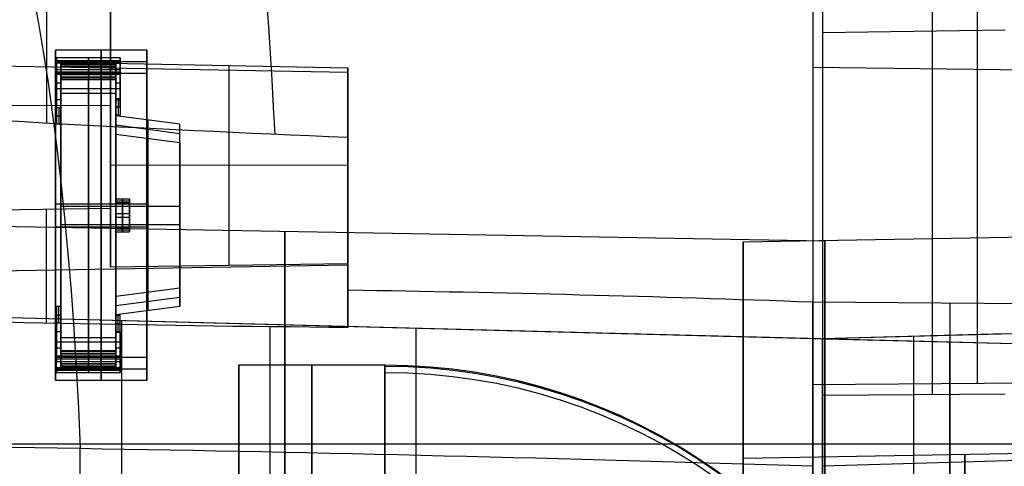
# Model space of a CAD drawing. Extents: x -8 to 8, y 0 to 107.
# Tile 118 of 256: x -4.41 to 0.98, y 13.35 to 15.8. Entities that reach past the tile are written whole.
import ezdxf

# ---------------------------------------------------------------- set-up
doc = ezdxf.new("R2010")
doc.units = 0
for name, color, linetype in [('COUPLER', 7, 'CONTINUOUS'), ('COUPLER_CASE', 7, 'CONTINUOUS'), ('COUPLER_PCB', 7, 'CONTINUOUS')]:
    doc.layers.add(name, color=color, linetype=linetype)

msp = doc.modelspace()

# ---------------------------------------------------------------- linework, layer by layer
at = {"layer": 'COUPLER', "color": 8}
for p, q in [((-3.716, 15.6308, 133.1803), (-4.216, 15.6308, 133.1803)), ((-4.216, 15.6308, 133.1803), (-4.216, 13.9473, 133.4169)), ((-4.216, 15.5055, 132.289), (-4.216, 15.6308, 133.1803)), ((-3.966, 15.6308, 133.1803), (-3.966, 13.9473, 133.4169)), ((-3.966, 15.5055, 132.289), (-3.966, 15.6308, 133.1803)), ((-3.716, 13.9473, 133.4169), (-3.716, 15.6308, 133.1803)), ((-3.716, 15.6308, 133.1803), (-3.716, 15.5055, 132.289)), ((-4.216, 13.8681, 132.853), (-4.216, 15.5848, 132.853)), ((-3.716, 13.8681, 132.853), (-3.716, 15.5848, 132.853)), ((-4.216, 15.5682, 132.7347), (-3.716, 15.5682, 132.7347)), ((-4.216, 13.8221, 132.5256), (-4.216, 15.5055, 132.289)), ((-4.216, 15.5055, 132.289), (-3.716, 15.5055, 132.289)), ((-3.966, 13.8221, 132.5256), (-3.966, 15.5055, 132.289)), ((-3.716, 15.5055, 132.289), (-3.716, 13.8221, 132.5256)), ((-4.216, 14.7891, 133.2986), (-3.716, 14.7891, 133.2986)), ((-4.216, 14.7264, 132.3985), (-4.216, 14.7264, 133.3074)), ((-3.716, 14.7264, 132.3985), (-3.716, 14.7264, 133.3074)), ((-4.216, 14.6638, 132.4073), (-3.716, 14.6638, 132.4073)), ((-3.716, 13.9473, 133.4169), (-4.216, 13.9473, 133.4169)), ((-4.216, 13.9473, 133.4169), (-4.216, 13.8221, 132.5256)), ((-3.966, 13.9473, 133.4169), (-3.966, 13.8221, 132.5256)), ((-3.716, 13.8221, 132.5256), (-3.716, 13.9473, 133.4169)), ((-4.216, 13.8847, 132.9713), (-3.716, 13.8847, 132.9713)), ((-3.716, 13.8221, 132.5256), (-4.216, 13.8221, 132.5256))]:
    msp.add_line(p, q, dxfattribs=at)
at = {"layer": 'COUPLER', "color": 254}
for p, q in [((-4.1863, 15.5688, 133.0981), (-4.1863, 13.9843, 133.3208)), ((-4.1863, 15.5389, 132.8856), (-4.1863, 15.5688, 133.0981)), ((-3.8863, 15.5688, 133.0981), (-4.1863, 15.5688, 133.0981)), ((-4.1863, 15.5538, 132.9919), (-3.8863, 15.5538, 132.9919)), ((-3.8863, 15.5389, 132.8856), (-4.1863, 15.5389, 132.8856)), ((-4.0363, 15.5688, 133.0981), (-4.0363, 13.9843, 133.3208)), ((-4.0363, 15.5389, 132.8856), (-4.0363, 15.5688, 133.0981)), ((-3.8863, 13.9843, 133.3208), (-3.8863, 15.5688, 133.0981)), ((-3.8863, 15.5389, 132.8856), (-3.8863, 15.5688, 133.0981)), ((-4.1863, 15.4679, 132.3802), (-4.1863, 15.4977, 132.5927)), ((-4.1863, 15.4977, 132.5927), (-3.8863, 15.4977, 132.5927)), ((-4.1863, 15.4828, 132.4864), (-3.8863, 15.4828, 132.4864)), ((-4.0363, 15.4679, 132.3802), (-4.0363, 15.4977, 132.5927)), ((-3.8863, 15.4977, 132.5927), (-3.8863, 15.4679, 132.3802)), ((-4.1863, 13.8834, 132.6029), (-4.1863, 15.4679, 132.3802)), ((-3.8863, 15.4679, 132.3802), (-4.1863, 15.4679, 132.3802)), ((-4.0363, 13.8834, 132.6029), (-4.0363, 15.4679, 132.3802)), ((-3.8863, 15.4679, 132.3802), (-3.8863, 13.8834, 132.6029)), ((-4.1863, 14.0577, 132.9444), (-4.1863, 15.3945, 132.7565)), ((-3.8863, 15.3945, 132.7565), (-4.1863, 15.3945, 132.7565)), ((-3.8863, 14.0577, 132.9444), (-3.8863, 15.3945, 132.7565)), ((-4.1863, 14.7766, 133.2095), (-4.1863, 14.6757, 132.4915)), ((-4.1863, 14.7766, 133.2095), (-3.8863, 14.7766, 133.2095)), ((-3.8863, 14.7766, 133.2095), (-3.8863, 14.6757, 132.4915)), ((-4.1863, 14.6757, 132.4915), (-3.8863, 14.6757, 132.4915)), ((-4.2113, 14.2267, 133.2489), (-4.2113, 13.9544, 133.2871)), ((-4.2113, 14.1362, 132.6052), (-4.2113, 14.2267, 133.2489)), ((-4.1863, 14.2267, 133.2489), (-4.2113, 14.2267, 133.2489)), ((-4.2113, 14.0329, 132.9479), (-4.2113, 14.1815, 132.927)), ((-4.2113, 14.1815, 132.927), (-4.1863, 14.1815, 132.927)), ((-4.1988, 14.1362, 132.6052), (-4.1988, 14.2267, 133.2489)), ((-4.1863, 13.9791, 133.2837), (-4.1863, 14.2267, 133.2489)), ((-4.1863, 14.2267, 133.2489), (-4.1863, 14.1362, 132.6052)), ((-4.1863, 14.0577, 132.9444), (-4.1863, 14.1815, 132.927)), ((-3.8613, 14.1772, 133.2558), (-3.8863, 14.1772, 133.2558)), ((-3.8863, 14.1772, 133.2558), (-3.8863, 13.9791, 133.2837)), ((-3.8863, 14.1772, 133.2558), (-3.8863, 14.0867, 132.6122)), ((-3.8738, 14.0867, 132.6122), (-3.8738, 14.1772, 133.2558)), ((-3.8613, 13.9544, 133.2871), (-3.8613, 14.1772, 133.2558)), ((-3.8613, 14.0867, 132.6122), (-3.8613, 14.1772, 133.2558)), ((-4.2113, 13.8639, 132.6435), (-4.2113, 14.1362, 132.6052)), ((-4.1863, 14.1362, 132.6052), (-4.2113, 14.1362, 132.6052)), ((-4.1863, 14.1362, 132.6052), (-4.1863, 13.8887, 132.64)), ((-3.8863, 14.0577, 132.9444), (-3.8863, 14.1319, 132.934)), ((-3.8863, 14.1319, 132.934), (-3.8613, 14.1319, 132.934)), ((-3.8613, 14.0329, 132.9479), (-3.8613, 14.1319, 132.934)), ((-4.2113, 14.0905, 133.268), (-4.2113, 14.0001, 132.6243)), ((-4.2113, 14.0905, 133.268), (-4.1863, 14.0905, 133.268)), ((-4.1863, 14.1029, 133.2663), (-4.1863, 14.0124, 132.6226)), ((-3.8863, 14.0905, 133.268), (-3.8613, 14.0905, 133.268)), ((-3.8863, 13.8887, 132.64), (-3.8863, 14.0867, 132.6122)), ((-3.8863, 14.0867, 132.6122), (-3.8613, 14.0867, 132.6122)), ((-3.8863, 14.0445, 133.03), (-3.8863, 14.0781, 133.2697)), ((-3.8613, 14.0867, 132.6122), (-3.8613, 13.8639, 132.6435)), ((-4.2113, 14.0329, 132.9479), (-3.8613, 14.0329, 132.9479)), ((-4.1863, 14.0577, 132.9444), (-3.8863, 14.0577, 132.9444)), ((-4.1863, 14.0577, 132.9444), (-3.8863, 14.0577, 132.9444)), ((-3.8863, 13.9877, 132.6261), (-3.8863, 14.0214, 132.8658)), ((-3.8613, 14.0658, 133.2715), (-3.8613, 14.0281, 133.0036)), ((-3.8613, 14.013, 132.8957), (-3.8613, 13.9753, 132.6278)), ((-4.2113, 14.0001, 132.6243), (-4.1863, 14.0001, 132.6243)), ((-4.1863, 13.9843, 133.3208), (-4.1863, 13.9545, 133.1083)), ((-3.8863, 13.9843, 133.3208), (-4.1863, 13.9843, 133.3208)), ((-3.8863, 13.9791, 133.2837), (-4.1863, 13.9791, 133.2837)), ((-4.1863, 13.9791, 133.2837), (-4.1863, 13.9545, 133.1083)), ((-4.1863, 13.9694, 133.2145), (-3.8863, 13.9694, 133.2145)), ((-4.1863, 13.9668, 133.196), (-3.8863, 13.9668, 133.196)), ((-4.0363, 13.9843, 133.3208), (-4.0363, 13.9545, 133.1083)), ((-4.0363, 13.9791, 133.2837), (-4.0363, 13.9544, 133.2871)), ((-4.0363, 13.9545, 133.1083), (-4.0363, 13.9791, 133.2837)), ((-3.8863, 14.0001, 132.6243), (-3.8613, 14.0001, 132.6243)), ((-3.8863, 13.9545, 133.1083), (-3.8863, 13.9843, 133.3208)), ((-3.8863, 13.9791, 133.2837), (-3.8863, 13.9545, 133.1083)), ((-4.2113, 13.9544, 133.2871), (-4.2113, 13.9265, 133.0891)), ((-3.8613, 13.9544, 133.2871), (-4.2113, 13.9544, 133.2871)), ((-4.2113, 13.9404, 133.1881), (-3.8613, 13.9404, 133.1881)), ((-4.2113, 13.9265, 133.0891), (-3.8613, 13.9265, 133.0891)), ((-3.8863, 13.9545, 133.1083), (-4.1863, 13.9545, 133.1083)), ((-4.1863, 13.9545, 133.1083), (-3.8863, 13.9545, 133.1083)), ((-4.1863, 13.9133, 132.8154), (-4.1863, 13.8887, 132.64)), ((-4.1863, 13.9133, 132.8154), (-3.8863, 13.9133, 132.8154)), ((-4.1863, 13.9133, 132.8154), (-4.1863, 13.8834, 132.6029)), ((-3.8863, 13.9133, 132.8154), (-4.1863, 13.9133, 132.8154)), ((-4.0363, 13.9544, 133.2871), (-4.0363, 13.9265, 133.0891)), ((-4.0363, 13.8887, 132.64), (-4.0363, 13.9133, 132.8154)), ((-4.0363, 13.9133, 132.8154), (-4.0363, 13.8834, 132.6029)), ((-3.8863, 13.8887, 132.64), (-3.8863, 13.9133, 132.8154)), ((-3.8863, 13.8834, 132.6029), (-3.8863, 13.9133, 132.8154)), ((-3.8613, 13.9265, 133.0891), (-3.8613, 13.9544, 133.2871)), ((-2.413, 13.906, 123.8744), (-3.213, 13.906, 123.8744)), ((-3.213, 13.906, 123.8744), (-3.213, 12.241, 123.8744)), ((-4.2113, 13.8917, 132.8415), (-4.2113, 13.8639, 132.6435)), ((-3.8613, 13.8917, 132.8415), (-4.2113, 13.8917, 132.8415)), ((-4.2113, 13.8778, 132.7425), (-3.8613, 13.8778, 132.7425)), ((-3.8613, 13.8639, 132.6435), (-4.2113, 13.8639, 132.6435)), ((-4.1863, 13.901, 132.7277), (-3.8863, 13.901, 132.7277)), ((-4.1863, 13.8984, 132.7091), (-3.8863, 13.8984, 132.7091)), ((-4.1863, 13.8887, 132.64), (-3.8863, 13.8887, 132.64)), ((-3.8863, 13.8834, 132.6029), (-4.1863, 13.8834, 132.6029)), ((-4.0363, 13.8917, 132.8415), (-4.0363, 13.8639, 132.6435)), ((-4.0363, 13.8639, 132.6435), (-4.0363, 13.8887, 132.64)), ((-3.8613, 13.8639, 132.6435), (-3.8613, 13.8917, 132.8415))]:
    msp.add_line(p, q, dxfattribs=at)
at = {"layer": 'COUPLER', "color": 254, "extrusion": (1, 2.42149e-16, 1.65363e-16)}
msp.add_arc((15.5431, 132.7357, -4.1863), 0.15, 91.5941, 252.4059, dxfattribs=at)
at = {"layer": 'COUPLER', "color": 254, "extrusion": (1, 0, 0)}
for centre, radius, start, end in [((15.5431, 132.7357, -4.0363), 0.15, 91.5941, 252.4059), ((13.9091, 132.9653, -4.0363), 0.15, 271.5941, 72.4059), ((13.0735, 123.8744, -3.213), 0.8325, 0, 180), ((13.0735, 123.8744, -3.213), 0.8325, 180, 360), ((13.0735, 123.8744, -2.813), 0.8325, 0, 180), ((13.0735, 123.8744, -2.813), 0.8325, 180, 0)]:
    msp.add_arc(centre, radius, start, end, dxfattribs=at)
at = {"layer": 'COUPLER', "color": 254, "extrusion": (1, 1.59546e-16, -3.42267e-16)}
msp.add_arc((15.5431, 132.7357, -3.8863), 0.15, 91.5941, 252.4059, dxfattribs=at)
at = {"layer": 'COUPLER', "color": 254, "extrusion": (1, 3.13564e-14, 8.10489e-14)}
msp.add_arc((13.9091, 132.9653, -4.1863), 0.15, 271.5941, 72.4059, dxfattribs=at)
at = {"layer": 'COUPLER', "color": 254, "extrusion": (1, 1.41376e-16, 5.17306e-17)}
msp.add_arc((13.9091, 132.9653, -4.1863), 0.15, 271.5941, 72.4059, dxfattribs=at)
at = {"layer": 'COUPLER', "color": 254, "extrusion": (1, 2.13163e-14, 1.42109e-13)}
msp.add_arc((13.9091, 132.9653, -4.0363), 0.15, 271.5941, 72.4059, dxfattribs=at)
at = {"layer": 'COUPLER', "color": 254, "extrusion": (1, 4.45167e-16, 6.74349e-14)}
msp.add_arc((13.9091, 132.9653, -3.8863), 0.15, 271.5941, 72.4059, dxfattribs=at)
at = {"layer": 'COUPLER', "color": 254, "extrusion": (1, 9.6582e-17, 6.59349e-17)}
msp.add_arc((13.9091, 132.9653, -3.8863), 0.15, 271.5941, 72.4059, dxfattribs=at)
at = {"layer": 'COUPLER', "color": 254, "extrusion": (1, 9.59957e-15, 6.70461e-14)}
msp.add_arc((13.9091, 132.9653, -4.2113), 0.125, 262, 82, dxfattribs=at)
at = {"layer": 'COUPLER', "color": 254, "extrusion": (1, 2.13163e-14, 1.7053e-13)}
msp.add_arc((13.9091, 132.9653, -4.0363), 0.125, 262, 82, dxfattribs=at)
at = {"layer": 'COUPLER', "color": 254, "extrusion": (1, 9.54988e-15, 6.68919e-14)}
msp.add_arc((13.9091, 132.9653, -3.8613), 0.125, 262, 82, dxfattribs=at)
at = {"layer": 'COUPLER', "color": 254, "extrusion": (1, 1.91868e-11, 4.05373e-13)}
msp.add_arc((13.0735, 123.8744, -2.413), 0.8325, 0, 2.4132, dxfattribs=at)
at = {"layer": 'COUPLER', "color": 254, "extrusion": (1, 2.7995e-12, -1.92915e-13)}
msp.add_arc((13.0735, 123.8744, -2.413), 0.8325, 352.107, 0, dxfattribs=at)
at = {"layer": 'COUPLER', "color": 254, "extrusion": (1, 1.06593e-15, 4.49216e-17)}
msp.add_arc((13.0735, 123.8744, -2.413), 0.8325, 2.4132, 172.107, dxfattribs=at)
at = {"layer": 'COUPLER', "color": 254, "extrusion": (7.40598e-16, 0.137324, 0.990526)}
msp.add_arc((2.413, 6.3504, 124.6451), 3.1081, 127.6134, 270, dxfattribs=at)
at = {"layer": 'COUPLER', "color": 254, "extrusion": (1, 4.4277e-12, -6.33572e-13)}
msp.add_arc((13.0735, 123.8744, -2.413), 0.8325, 341.8007, 352.107, dxfattribs=at)
at = {"layer": 'COUPLER', "color": 254, "extrusion": (-7.55663e-16, 0.137324, 0.990526)}
msp.add_arc((2.413, 6.3504, 124.4961), 3.1216, 127.6134, 270, dxfattribs=at)
at = {"layer": 'COUPLER', "color": 254, "extrusion": (1, -3.41402e-14, 7.54101e-16)}
msp.add_arc((13.0735, 123.8744, -2.413), 0.8325, 180, 341.8007, dxfattribs=at)
at = {"layer": 'COUPLER', "color": 254, "extrusion": (1.93749e-15, 0.137324, 0.990526)}
msp.add_arc((2.413, 6.3504, 124.3472), 3.1081, 127.6134, 270, dxfattribs=at)
at = {"layer": 'COUPLER_CASE', "color": 254}
for p, q in [((-4.2653, 15.8905, 114.5788), (-4.2653, 15.231, 110.1526)), ((-3.9153, 15.5594, 112.3977), (-3.9153, 15.8836, 114.5737)), ((-3.9153, 15.8836, 114.5737), (-3.9153, 14.7658, 114.7403)), ((-3.9153, 14.5912, 113.569), (-3.9153, 15.7339, 113.569)), ((-2.6154, 15.5096, 112.2179), (-5.9153, 15.5666, 112.2094)), ((-3.9153, 15.5594, 112.3977), (-2.6154, 15.5336, 112.3786)), ((-3.9153, 14.4415, 112.5643), (-3.9153, 15.5594, 112.3977)), ((-3.2654, 14.4511, 112.5514), (-3.2654, 15.5465, 112.3882)), ((-2.6154, 15.5336, 112.3786), (-2.6154, 15.1529, 109.8242)), ((-2.6154, 14.4606, 112.5385), (-2.6154, 15.5336, 112.3786)), ((-0.0703, 15.5378, 109.3953), (1.4297, 15.5203, 109.3601)), ((-3.9153, 15.3268, 114.6567), (-5.9153, 15.332, 114.6912)), ((-2.6154, 15.3552, 111.1814), (-2.6154, 14.2584, 111.1814)), ((-3.9153, 15.1626, 112.4569), (-3.9153, 15.1626, 114.6811)), ((-2.6154, 15.1529, 109.8242), (-2.6154, 14.3162, 110.1348)), ((-2.6154, 14.9985, 112.4584), (-3.9153, 15.0018, 112.4808)), ((-2.6154, 14.8228, 109.9586), (-2.6154, 14.8228, 112.4845)), ((-5.9153, 14.7364, 114.7799), (-3.9153, 14.7658, 114.7403)), ((-4.2651, 14.1356, 110.5528), (-4.2651, 14.7606, 114.7472)), ((-3.9153, 14.7658, 114.7403), (-3.9153, 14.4415, 112.5643)), ((-0.0053, 14.5854, 138.81), (-5.9153, 14.6885, 138.81)), ((-0.0053, 13.1154, 138.8752), (-0.0053, 14.5846, 138.8752)), ((-2.6154, 14.453, 112.4873), (-5.9153, 14.396, 112.4958)), ((-2.6154, 14.4606, 112.5385), (-3.9153, 14.4415, 112.5643)), ((-2.6154, 14.112, 110.1988), (-2.6154, 14.4606, 112.5385)), ((-2.6154, 14.3162, 110.1348), (-2.6154, 14.112, 110.1988)), ((-0.0703, 2.8615, 113.4845), (-0.0703, 14.2506, 109.9141)), ((1.4297, 14.2388, 109.8767), (-0.0703, 14.2506, 109.9141)), ((0.6798, 14.2447, 109.8954), (0.6798, 2.8403, 113.4706)), ((1.4297, 14.0112, 143.2515), (-5.0389, 14.1806, 143.0821)), ((-0.0703, 14.0505, 145.7131), (-5.0389, 14.1806, 145.583)), ((-0.0703, 14.0505, 144.3976), (-5.0389, 14.1806, 144.3976)), ((-3.8533, 12.8003, 145.614), (-3.8533, 14.1496, 145.614)), ((-3.0406, 2.9703, 113.769), (-3.0406, 14.1158, 110.2749)), ((-2.2428, 12.8425, 143.1553), (-2.2428, 14.1074, 143.1553)), ((-1.8046, 14.0959, 145.6677), (-1.8046, 14.0959, 143.1668)), ((-0.0703, 14.0505, 144.2131), (-0.0703, 12.8994, 144.2131)), ((-0.0703, 14.0505, 145.7131), (-0.0703, 14.0505, 144.2131)), ((-0.0703, 12.8994, 145.7131), (-0.0703, 14.0505, 145.7131)), ((1.4297, 14.0112, 144.1738), (-0.0703, 14.0505, 144.2131)), ((-0.0703, 12.8994, 144.9631), (-0.0703, 14.0505, 144.9631)), ((0.6797, 12.919, 144.1934), (0.6797, 14.0309, 144.1934)), ((-0.0703, 13.8001, 108.3828), (1.4297, 13.8119, 108.4203)), ((-0.0703, 1.8213, 112.1381), (-0.0703, 13.8001, 108.3828)), ((0.6796, 1.8304, 112.1558), (0.6796, 13.806, 108.4015)), ((-7.6363, 13.4749, 145.515), (-0.0703, 13.4749, 145.7131)), ((-5.9153, 13.4749, 143.0592), (1.4297, 13.4749, 143.2515)), ((-0.0703, 13.4749, 145.7131), (-0.0703, 13.4749, 144.2131)), ((-0.0703, 13.4749, 144.2131), (1.4297, 13.4749, 144.1738)), ((-4.0807, 0.5499, 111.5387), (-4.0807, 13.4482, 107.4952))]:
    msp.add_line(p, q, dxfattribs=at)
at = {"layer": 'COUPLER_CASE', "color": 9}
for p, q in [((-0.0178, 15.728, 107.3025), (0.9822, 15.7432, 107.3238)), ((4.8272, 14.6711, 138.81), (-0.4528, 14.5789, 138.81)), ((-0.4528, 14.5783, 138.8657), (-0.4528, 13.395, 138.8657)), ((4.9507, 14.1806, 145.583), (-0.0178, 14.0505, 145.7131)), ((4.9507, 14.1806, 144.3976), (0.5734, 14.066, 144.3976)), ((0.9822, 14.0767, 144.3869), (-0.0178, 14.0505, 144.4131)), ((-0.0178, 14.0505, 145.7131), (-0.0178, 12.8994, 145.7131)), ((-0.0178, 14.0505, 144.4131), (-0.0178, 14.0505, 145.7131)), ((-0.0178, 12.8994, 144.4131), (-0.0178, 14.0505, 144.4131)), ((-0.0178, 14.0505, 145.0631), (-0.0178, 12.8994, 145.0631)), ((0.4822, 12.8863, 144.4), (0.4822, 14.0636, 144.4)), ((-0.0178, 13.7403, 108.292), (0.9822, 13.7481, 108.317)), ((0.4822, 1.5141, 112.1385), (0.4822, 13.7442, 108.3045)), ((-0.0178, 13.7403, 108.292), (-0.0178, 1.5165, 112.124)), ((-0.0178, 13.4749, 145.7131), (-0.0178, 13.4749, 144.4131)), ((-0.0178, 13.4749, 144.4131), (0.9822, 13.4749, 144.3869)), ((-0.0178, 13.4749, 145.7131), (7.5481, 13.4749, 145.515)), ((-0.4528, 13.3961, 138.81), (1.9772, 13.4385, 138.81)), ((-0.0178, 0.4005, 111.1115), (-0.0178, 13.3514, 107.0515))]:
    msp.add_line(p, q, dxfattribs=at)
at = {"layer": 'COUPLER_CASE', "color": 254, "extrusion": (0.983369, -0.02575, -0.179784)}
msp.add_arc((11.6232, 99.4503, -23.1129), 8.75, 359.99986, 66.68932, dxfattribs=at)
at = {"layer": 'COUPLER_CASE', "color": 254, "extrusion": (1, 1.59048e-08, 1.18111e-08)}
msp.add_arc((11.6351, 101.5674, -0.0703), 8.7469, 359.99892, 72.6012, dxfattribs=at)
at = {"layer": 'COUPLER_CASE', "color": 254, "extrusion": (1, -6.09794e-11, 8.30094e-11)}
msp.add_arc((11.6351, 101.5674, -0.0703), 8.7469, 359.99889, 72.60122, dxfattribs=at)
at = {"layer": 'COUPLER_CASE', "color": 254, "extrusion": (1, -2.6775e-15, -1.11325e-15)}
msp.add_arc((11.6351, 101.5674, 0.8297), 8.7233, 359.99889, 72.60124, dxfattribs=at)
at = {"layer": 'COUPLER_CASE', "color": 254, "extrusion": (1, -4.87512e-16, 6.69178e-16)}
msp.add_arc((11.6326, 101.4661, -0.0703), 7.2484, 0.00078, 72.60004, dxfattribs=at)
at = {"layer": 'COUPLER_CASE', "color": 254, "extrusion": (1, -4.8593e-16, 6.67011e-16)}
msp.add_arc((11.6326, 101.4661, 0.8297), 7.272, 0.00078, 72.60002, dxfattribs=at)
at = {"layer": 'COUPLER_CASE', "color": 9, "extrusion": (1, 0, 0)}
for centre, radius, start, end in [((11.6326, 101.5661, -0.0178), 7.0484, 0.0008, 72.6002), ((11.6326, 101.5661, 0.5822), 7.0641, 0.0008, 72.60019), ((11.9385, 138.81, 0.7622), 1.4788, 180, 0), ((11.9385, 138.81, 0.7622), 1.4788, 0, 180)]:
    msp.add_arc(centre, radius, start, end, dxfattribs=at)
at = {"layer": 'COUPLER_CASE', "color": 254, "extrusion": (0.97792, -0.025608, -0.207405)}
msp.add_arc((11.6232, 98.75, -26.6309), 5.75, 0.00022, 72.66098, dxfattribs=at)
at = {"layer": 'COUPLER_CASE', "color": 254, "extrusion": (1, -2.57695e-10, 3.50802e-10)}
msp.add_arc((11.6326, 101.5661, -0.0703), 5.7484, 0.00098, 72.60159, dxfattribs=at)
at = {"layer": 'COUPLER_CASE', "color": 254, "extrusion": (1, 2.41598e-08, 1.82881e-08)}
msp.add_arc((11.6326, 101.5661, -0.0703), 5.7484, 0.00102, 72.60154, dxfattribs=at)
at = {"layer": 'COUPLER_CASE', "color": 9, "extrusion": (1, 2.59963e-10, -3.53885e-10)}
msp.add_arc((11.6326, 101.5661, -0.0178), 5.7484, 0.00098, 72.60157, dxfattribs=at)
at = {"layer": 'COUPLER_CASE', "color": 9, "extrusion": (1, -2.46336e-08, -1.86409e-08)}
msp.add_arc((11.6326, 101.5661, -0.0178), 5.7484, 0.00101, 72.60154, dxfattribs=at)
at = {"layer": 'COUPLER_CASE', "color": 254, "extrusion": (0.017453, 0.988929, -0.147358)}
msp.add_arc((0.0002, 129.4543, -1.244), 18.8252, 278.80657, 289.18, dxfattribs=at)
at = {"layer": 'COUPLER_CASE', "color": 254, "extrusion": (1, -1.00155e-15, 0)}
msp.add_arc((11.9385, 138.81, -2.9603), 2.6984, 199.094, 143.0833, dxfattribs=at)
at = {"layer": 'COUPLER_CASE', "color": 254, "extrusion": (1, -1.44263e-15, 7.51637e-17)}
msp.add_arc((11.9385, 138.81, -0.0053), 2.6468, 285.3407, 142.8061, dxfattribs=at)
at = {"layer": 'COUPLER_CASE', "color": 9, "extrusion": (1, 1.0512e-17, -2.1975e-31)}
msp.add_arc((11.9385, 138.81, -0.4528), 2.6404, 0, 180, dxfattribs=at)
at = {"layer": 'COUPLER_CASE', "color": 9, "extrusion": (1, 6.37394e-12, -3.89116e-17)}
msp.add_arc((11.9385, 138.81, -0.4528), 2.6404, 286.702, 360, dxfattribs=at)
at = {"layer": 'COUPLER_CASE', "color": 254, "extrusion": (0.036775, 0.99088, 0.129633)}
msp.add_arc((0.4311, 123.7294, 28.3665), 16.5893, 270.57926, 279.41378, dxfattribs=at)
at = {"layer": 'COUPLER_CASE', "color": 254, "extrusion": (-0.017453, 0.988929, -0.147358)}
msp.add_arc((-0.6434, 128.926, -2.2373), 18.0961, 279.57247, 290.39901, dxfattribs=at)
at = {"layer": 'COUPLER_CASE', "color": 254, "extrusion": (0.032421, 0.996616, 0.075529)}
msp.add_arc((0.3342, 125.5751, 21.3894), 19.8378, 270.4917, 293.86167, dxfattribs=at)
at = {"layer": 'COUPLER_CASE', "color": 9, "extrusion": (-0.032435, 0.996603, 0.075701)}
msp.add_arc((-0.2461, 125.5198, 21.4106), 19.7865, 246.06964, 269.50657, dxfattribs=at)
at = {"layer": 'COUPLER_CASE', "color": 9, "extrusion": (1, 1.10447e-44, -5.61622e-31)}
msp.add_arc((11.9385, 138.81, -0.4528), 1.4576, 180, 360, dxfattribs=at)
at = {"layer": 'COUPLER_CASE', "color": 9, "extrusion": (1, -2.15372e-44, -5.54626e-31)}
msp.add_arc((11.9385, 138.81, -0.4528), 1.4576, 360, 180, dxfattribs=at)
at = {"layer": 'COUPLER_PCB', "color": 254}
for p, q in [((-4.2113, 15.5883, 133.0575), (-4.2113, 15.316, 133.0958)), ((-4.2113, 15.5605, 132.8595), (-4.2113, 15.5883, 133.0575)), ((-3.8613, 15.5883, 133.0575), (-4.2113, 15.5883, 133.0575)), ((-4.0363, 15.5883, 133.0575), (-4.0363, 15.5635, 133.061)), ((-4.0363, 15.5605, 132.8595), (-4.0363, 15.5883, 133.0575)), ((-3.8613, 15.3655, 133.0888), (-3.8613, 15.5883, 133.0575)), ((-3.8613, 15.5883, 133.0575), (-3.8613, 15.5605, 132.8595)), ((-4.2113, 15.5744, 132.9585), (-3.8613, 15.5744, 132.9585)), ((-3.8613, 15.5605, 132.8595), (-4.2113, 15.5605, 132.8595)), ((-4.2113, 15.4978, 132.4138), (-4.2113, 15.5257, 132.6119)), ((-4.2113, 15.5257, 132.6119), (-3.8613, 15.5257, 132.6119)), ((-4.1863, 15.316, 133.0958), (-4.1863, 15.5635, 133.061)), ((-4.1863, 15.5635, 133.061), (-3.8863, 15.5635, 133.061)), ((-4.1863, 15.5389, 132.8856), (-4.1863, 15.5635, 133.061)), ((-4.1863, 15.5512, 132.9733), (-3.8863, 15.5512, 132.9733)), ((-4.1863, 15.5389, 132.8856), (-3.8863, 15.5389, 132.8856)), ((-4.0363, 15.5635, 133.061), (-4.0363, 15.5389, 132.8856)), ((-4.0363, 15.4978, 132.4138), (-4.0363, 15.5257, 132.6119)), ((-3.8863, 15.5635, 133.061), (-3.8863, 15.3655, 133.0888)), ((-3.8863, 15.5635, 133.061), (-3.8863, 15.5389, 132.8856)), ((-3.8613, 15.5257, 132.6119), (-3.8613, 15.4978, 132.4138)), ((-4.2113, 15.5118, 132.5129), (-3.8613, 15.5118, 132.5129)), ((-4.2113, 15.2255, 132.4521), (-4.2113, 15.4978, 132.4138)), ((-3.8613, 15.4978, 132.4138), (-4.2113, 15.4978, 132.4138)), ((-4.1863, 15.4731, 132.4173), (-4.1863, 15.4977, 132.5927)), ((-3.8863, 15.4977, 132.5927), (-4.1863, 15.4977, 132.5927)), ((-4.1863, 15.4854, 132.505), (-3.8863, 15.4854, 132.505)), ((-3.8863, 15.4731, 132.4173), (-4.1863, 15.4731, 132.4173)), ((-4.1863, 15.4731, 132.4173), (-4.1863, 15.2255, 132.4521)), ((-4.0363, 15.4731, 132.4173), (-4.0363, 15.4978, 132.4138)), ((-4.0363, 15.4977, 132.5927), (-4.0363, 15.4731, 132.4173)), ((-3.8863, 15.4731, 132.4173), (-3.8863, 15.4977, 132.5927)), ((-3.8863, 15.275, 132.4451), (-3.8863, 15.4731, 132.4173)), ((-3.8613, 15.4978, 132.4138), (-3.8613, 15.275, 132.4451)), ((-3.8613, 15.4769, 133.0732), (-3.8613, 15.4393, 132.8053)), ((-4.2113, 15.4521, 133.0766), (-4.2113, 15.3617, 132.433)), ((-4.2113, 15.4521, 133.0766), (-4.1863, 15.4521, 133.0766)), ((-4.2113, 15.2708, 132.7739), (-4.2113, 15.4193, 132.7531)), ((-3.8613, 15.4193, 132.7531), (-4.2113, 15.4193, 132.7531)), ((-4.1863, 15.4398, 133.0784), (-4.1863, 15.3945, 132.7565)), ((-3.8863, 15.4308, 132.8352), (-3.8863, 15.4645, 133.0749)), ((-3.8863, 15.4521, 133.0766), (-3.8613, 15.4521, 133.0766)), ((-3.8613, 15.4241, 132.6974), (-3.8613, 15.3864, 132.4295)), ((-3.8613, 15.3203, 132.767), (-3.8613, 15.4193, 132.7531)), ((-4.2113, 15.3617, 132.433), (-4.1863, 15.3617, 132.433)), ((-4.1863, 15.3945, 132.7565), (-4.1863, 15.3493, 132.4347)), ((-4.1863, 15.2708, 132.7739), (-4.1863, 15.3945, 132.7565)), ((-3.8863, 15.3945, 132.7565), (-4.1863, 15.3945, 132.7565)), ((-3.8863, 15.3741, 132.4312), (-3.8863, 15.4078, 132.671)), ((-3.8863, 15.3203, 132.767), (-3.8863, 15.3945, 132.7565)), ((-3.8863, 15.3655, 133.0888), (-3.8613, 15.3655, 133.0888)), ((-3.8863, 15.275, 132.4451), (-3.8863, 15.3655, 133.0888)), ((-3.8863, 15.3617, 132.433), (-3.8613, 15.3617, 132.433)), ((-3.8738, 15.3655, 133.0888), (-3.8738, 15.275, 132.4451)), ((-3.8613, 15.3655, 133.0888), (-3.8613, 15.275, 132.4451)), ((-4.2113, 15.316, 133.0958), (-4.2113, 15.2255, 132.4521)), ((-4.1863, 15.316, 133.0958), (-4.2113, 15.316, 133.0958)), ((-4.1988, 15.316, 133.0958), (-4.1988, 15.2255, 132.4521)), ((-4.1863, 15.2255, 132.4521), (-4.1863, 15.316, 133.0958)), ((-3.8863, 15.3203, 132.767), (-3.8613, 15.3203, 132.767)), ((-4.2113, 15.2708, 132.7739), (-4.1863, 15.2708, 132.7739)), ((-3.8613, 15.275, 132.4451), (-3.8863, 15.275, 132.4451)), ((-3.8863, 15.2717, 133.1399), (-3.8863, 14.2814, 133.279)), ((-3.8863, 15.1708, 132.4219), (-3.8863, 15.2717, 133.1399)), ((-3.5363, 15.2259, 133.1463), (-3.8863, 15.2717, 133.1399)), ((-4.1863, 15.2255, 132.4521), (-4.2113, 15.2255, 132.4521)), ((-3.8863, 14.231, 132.9201), (-3.8863, 15.2212, 132.7809)), ((-3.8863, 15.2212, 132.7809), (-3.5363, 15.1755, 132.7873)), ((-3.7113, 15.2488, 133.1431), (-3.7113, 14.3043, 133.2758)), ((-3.7113, 15.2488, 133.1431), (-3.7113, 15.1479, 132.4251)), ((-3.5363, 14.3272, 133.2726), (-3.5363, 15.2259, 133.1463)), ((-3.5363, 15.125, 132.4284), (-3.5363, 15.2259, 133.1463)), ((-3.8863, 14.1805, 132.5611), (-3.8863, 15.1708, 132.4219)), ((-3.8863, 15.1708, 132.4219), (-3.5363, 15.125, 132.4284)), ((-3.7113, 14.2034, 132.5579), (-3.7113, 15.1479, 132.4251)), ((-3.5363, 14.2767, 132.9136), (-3.5363, 15.1755, 132.7873)), ((-3.5363, 15.125, 132.4284), (-3.5363, 14.2263, 132.5547)), ((-3.8863, 14.8157, 132.9131), (-3.8863, 14.6572, 132.9353)), ((-3.8113, 14.8157, 132.9131), (-3.8863, 14.8157, 132.9131)), ((-3.8863, 14.795, 132.7656), (-3.8863, 14.8157, 132.9131)), ((-3.8863, 14.8054, 132.8393), (-3.8113, 14.8054, 132.8393)), ((-3.8863, 14.6469, 132.8616), (-3.8863, 14.8054, 132.8393)), ((-3.8113, 14.795, 132.7656), (-3.8863, 14.795, 132.7656)), ((-3.8863, 14.6365, 132.7879), (-3.8863, 14.795, 132.7656)), ((-3.8863, 14.7766, 133.2095), (-3.8863, 14.6757, 132.4915)), ((-3.8863, 14.7766, 133.2095), (-3.5363, 14.7766, 133.2095)), ((-3.8488, 14.8157, 132.9131), (-3.8488, 14.6572, 132.9353)), ((-3.8488, 14.795, 132.7656), (-3.8488, 14.8157, 132.9131)), ((-3.8488, 14.6365, 132.7879), (-3.8488, 14.795, 132.7656)), ((-3.8113, 14.8157, 132.9131), (-3.8113, 14.6572, 132.9353)), ((-3.8113, 14.795, 132.7656), (-3.8113, 14.8157, 132.9131)), ((-3.8113, 14.6469, 132.8616), (-3.8113, 14.8054, 132.8393)), ((-3.8113, 14.6365, 132.7879), (-3.8113, 14.795, 132.7656)), ((-3.5363, 14.7766, 133.2095), (-3.5363, 14.6757, 132.4915)), ((-3.8863, 14.7365, 132.9242), (-3.8113, 14.7365, 132.9242)), ((-3.8863, 14.7365, 132.9242), (-3.8863, 14.7157, 132.7768)), ((-3.8863, 14.7157, 132.7768), (-3.8113, 14.7157, 132.7768)), ((-3.8113, 14.7365, 132.9242), (-3.8113, 14.7157, 132.7768)), ((-3.8863, 14.6757, 132.4915), (-3.5363, 14.6757, 132.4915)), ((-3.8863, 14.6572, 132.9353), (-3.8863, 14.6365, 132.7879)), ((-3.8113, 14.6572, 132.9353), (-3.8863, 14.6572, 132.9353)), ((-3.8863, 14.6469, 132.8616), (-3.8113, 14.6469, 132.8616)), ((-3.8863, 14.6365, 132.7879), (-3.8113, 14.6365, 132.7879)), ((-3.8488, 14.6572, 132.9353), (-3.8488, 14.6365, 132.7879)), ((-3.8113, 14.6572, 132.9353), (-3.8113, 14.6365, 132.7879)), ((-3.5363, 14.3272, 133.2726), (-3.8863, 14.2814, 133.279)), ((-3.7113, 14.3043, 133.2758), (-3.7113, 14.2034, 132.5579)), ((-3.5363, 14.2263, 132.5547), (-3.5363, 14.3272, 133.2726)), ((-3.8863, 14.2814, 133.279), (-3.8863, 14.1805, 132.5611)), ((-3.5363, 14.2767, 132.9136), (-3.8863, 14.231, 132.9201)), ((-3.5363, 14.2263, 132.5547), (-3.8863, 14.1805, 132.5611))]:
    msp.add_line(p, q, dxfattribs=at)
at = {"layer": 'COUPLER_PCB', "color": 254, "extrusion": (1, 9.76545e-15, 6.70298e-14)}
msp.add_arc((15.5431, 132.7357, -4.2113), 0.125, 82, 262, dxfattribs=at)
at = {"layer": 'COUPLER_PCB', "color": 254, "extrusion": (1, 2.38027e-14, 1.5503e-14)}
msp.add_arc((15.5431, 132.7357, -4.1863), 0.15, 91.5941, 252.4059, dxfattribs=at)
at = {"layer": 'COUPLER_PCB', "color": 254, "extrusion": (1, 2.13163e-14, 1.42109e-13)}
for radius, start, end in [(0.125, 82, 262), (0.15, 91.5941, 252.4059)]:
    msp.add_arc((15.5431, 132.7357, -4.0363), radius, start, end, dxfattribs=at)
at = {"layer": 'COUPLER_PCB', "color": 254, "extrusion": (1, 4.83272e-16, 6.81764e-14)}
msp.add_arc((15.5431, 132.7357, -3.8863), 0.15, 91.5941, 252.4059, dxfattribs=at)
at = {"layer": 'COUPLER_PCB', "color": 254, "extrusion": (1, 3.48582e-15, 2.69349e-14)}
msp.add_arc((15.5431, 132.7357, -3.8613), 0.125, 82, 262, dxfattribs=at)

doc.saveas('drawing.dxf')
